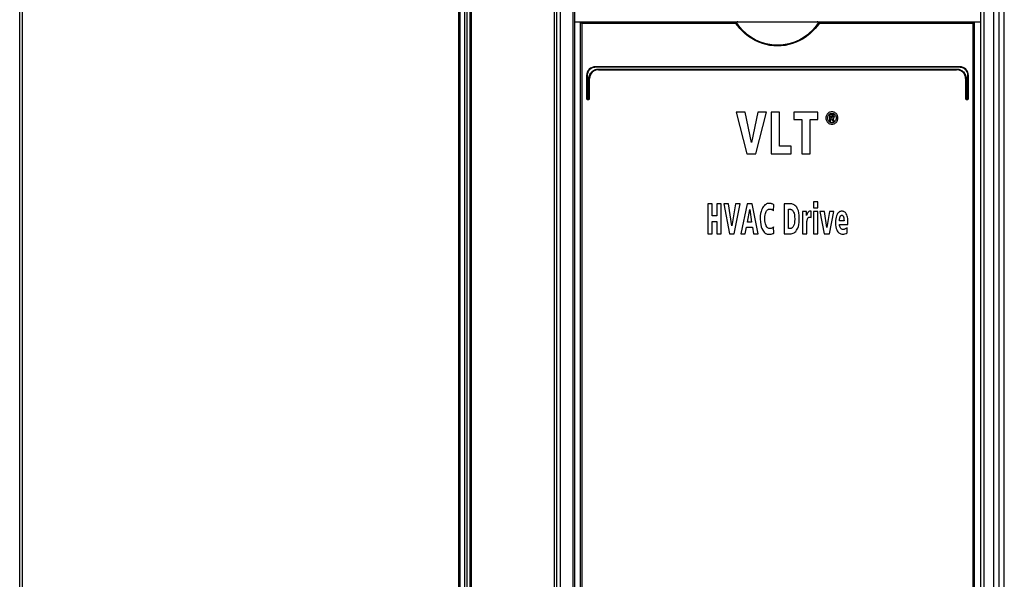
# Model space of a CAD drawing. Extents: x 0 to 420, y 0 to 297.
# Tile 5 of 37: x 61 to 94, y 166 to 184. Entities that reach past the tile are written whole.
import ezdxf

# ---------------------------------------------------------------- set-up
doc = ezdxf.new("R2010")
doc.units = 0
doc.header["$LTSCALE"] = 23.1
doc.layers.get('0').update_dxf_attribs({"linetype": 'CONTINUOUS'})

msp = doc.modelspace()

# ---------------------------------------------------------------- linework, layer by layer
at = {"color": 7, "linetype": 'CONTINUOUS'}
for p, q in [((93.794, 140.607), (93.794, 215.407)), ((60.794, 140.567), (60.794, 210.457)), ((78.718, 140.507), (78.718, 210.507)), ((79.394, 210.467), (79.394, 144.507)), ((92.994, 210.467), (92.994, 144.507)), ((79.394, 184.207), (92.994, 184.207)), ((79.594, 144.707), (79.594, 184.207)), ((92.794, 144.707), (92.794, 184.207)), ((92.294, 182.707), (80.094, 182.707)), ((80.194, 182.607), (92.194, 182.607)), ((79.794, 182.407), (79.794, 181.631)), ((79.894, 181.631), (79.894, 182.307)), ((92.494, 182.307), (92.494, 181.631)), ((92.594, 181.631), (92.594, 182.407)), ((79.818, 181.607), (79.87, 181.607)), ((92.518, 181.607), (92.57, 181.607)), ((85.108, 181.187), (84.808, 181.187)), ((84.808, 181.187), (85.162, 179.787)), ((85.318, 180.165), (85.108, 181.187)), ((85.536, 181.187), (85.318, 180.165)), ((85.462, 179.787), (85.822, 181.187)), ((85.822, 181.187), (85.536, 181.187)), ((85.983, 181.187), (85.983, 179.787)), ((86.26, 181.187), (85.983, 181.187)), ((86.26, 180.039), (86.26, 181.187)), ((87.542, 181.187), (86.745, 181.187)), ((86.745, 181.187), (86.745, 180.935)), ((87.542, 180.935), (87.542, 181.187)), ((86.745, 180.935), (87.004, 180.935)), ((87.004, 180.935), (87.004, 179.787)), ((87.282, 180.935), (87.542, 180.935)), ((87.282, 179.787), (87.282, 180.935)), ((88.016, 181.1), (87.939, 181.1)), ((87.939, 181.1), (87.939, 180.878)), ((87.939, 180.878), (87.983, 180.878)), ((87.983, 181.062), (88.012, 181.062)), ((87.983, 181.009), (87.983, 181.062)), ((88.017, 181.009), (87.983, 181.009)), ((87.983, 180.972), (88.003, 180.972)), ((87.983, 180.878), (87.983, 180.972)), ((88.003, 180.972), (88.051, 180.878)), ((88.102, 180.878), (88.048, 180.974)), ((88.051, 180.878), (88.102, 180.878)), ((86.655, 180.039), (86.26, 180.039)), ((86.655, 179.787), (86.655, 180.039)), ((85.162, 179.787), (85.462, 179.787)), ((85.983, 179.787), (86.655, 179.787)), ((87.004, 179.787), (87.282, 179.787)), ((84.003, 178.107), (83.855, 178.107)), ((83.855, 178.107), (83.855, 177.107)), ((84.003, 177.708), (84.003, 178.107)), ((84.307, 178.107), (84.159, 178.107)), ((84.159, 178.107), (84.159, 177.708)), ((84.307, 177.107), (84.307, 178.107)), ((84.555, 178.107), (84.394, 178.107)), ((84.394, 178.107), (84.583, 177.107)), ((84.667, 177.377), (84.555, 178.107)), ((84.783, 178.107), (84.667, 177.377)), ((84.744, 177.107), (84.936, 178.107)), ((84.936, 178.107), (84.783, 178.107)), ((85.178, 178.107), (84.967, 177.107)), ((85.342, 178.107), (85.178, 178.107)), ((85.182, 177.499), (85.26, 177.916)), ((85.26, 177.916), (85.325, 177.499)), ((85.546, 177.107), (85.342, 178.107)), ((86.059, 177.881), (86.066, 178.076)), ((86.641, 178.107), (86.415, 178.107)), ((86.415, 178.107), (86.415, 177.107)), ((86.564, 177.932), (86.602, 177.932)), ((86.564, 177.282), (86.564, 177.932)), ((87.547, 178.182), (87.404, 178.182)), ((87.404, 178.182), (87.404, 177.982)), ((87.404, 177.982), (87.547, 177.982)), ((87.547, 177.982), (87.547, 178.182)), ((84.159, 177.708), (84.003, 177.708)), ((87.16, 177.854), (87.029, 177.854)), ((87.033, 177.698), (87.033, 177.107)), ((87.164, 177.719), (87.16, 177.854)), ((87.318, 177.865), (87.298, 177.865)), ((87.318, 177.656), (87.318, 177.865)), ((87.547, 177.854), (87.404, 177.854)), ((87.404, 177.854), (87.404, 177.107)), ((87.547, 177.107), (87.547, 177.854)), ((87.763, 177.854), (87.614, 177.854)), ((87.614, 177.854), (87.761, 177.107)), ((87.851, 177.321), (87.763, 177.854)), ((87.938, 177.854), (87.851, 177.321)), ((87.931, 177.107), (88.079, 177.854)), ((88.079, 177.854), (87.938, 177.854)), ((88.422, 177.543), (88.273, 177.543)), ((84.003, 177.523), (84.159, 177.523)), ((84.003, 177.107), (84.003, 177.523)), ((84.159, 177.523), (84.159, 177.107)), ((85.111, 177.107), (85.154, 177.33)), ((85.154, 177.33), (85.354, 177.33)), ((85.325, 177.499), (85.182, 177.499)), ((85.354, 177.33), (85.393, 177.107)), ((86.068, 177.125), (86.062, 177.335)), ((86.611, 177.282), (86.564, 177.282)), ((87.176, 177.107), (87.176, 177.441)), ((88.273, 177.421), (88.552, 177.421)), ((88.527, 177.138), (88.524, 177.309)), ((88.552, 177.421), (88.552, 177.475)), ((83.855, 177.107), (84.003, 177.107)), ((84.159, 177.107), (84.307, 177.107)), ((84.583, 177.107), (84.744, 177.107)), ((84.967, 177.107), (85.111, 177.107)), ((85.393, 177.107), (85.546, 177.107)), ((86.415, 177.107), (86.622, 177.107)), ((87.033, 177.107), (87.176, 177.107)), ((87.404, 177.107), (87.547, 177.107)), ((87.761, 177.107), (87.931, 177.107))]:
    msp.add_line(p, q, dxfattribs=at)
at = {"color": 9, "linetype": 'CONTINUOUS'}
for p, q in [((60.872, 210.407), (60.872, 140.932)), ((75.505, 210.407), (75.505, 140.932)), ((75.548, 210.407), (75.548, 140.932)), ((75.708, 140.932), (75.708, 210.447)), ((75.792, 140.932), (75.792, 210.447)), ((75.893, 140.932), (75.893, 210.407)), ((75.934, 140.932), (75.934, 210.407)), ((78.782, 210.467), (78.782, 143.575)), ((78.913, 210.467), (78.913, 143.575)), ((79.338, 210.467), (79.338, 144.457)), ((93.107, 210.467), (93.107, 144.457)), ((93.437, 210.467), (93.437, 143.575)), ((93.611, 210.467), (93.611, 143.539)), ((79.638, 184.157), (79.638, 144.757)), ((84.8, 184.157), (79.638, 184.157)), ((92.75, 184.157), (87.589, 184.157)), ((92.75, 144.757), (92.75, 184.157)), ((92.297, 182.687), (80.092, 182.687)), ((80.192, 182.627), (92.196, 182.627)), ((79.812, 182.407), (79.794, 182.407)), ((79.812, 182.407), (79.812, 181.631)), ((79.872, 181.631), (79.872, 182.307)), ((79.872, 182.307), (79.894, 182.307)), ((92.517, 182.307), (92.494, 182.307)), ((92.517, 182.307), (92.517, 181.631)), ((92.577, 182.407), (92.594, 182.407)), ((92.577, 181.631), (92.577, 182.407)), ((79.812, 181.631), (79.794, 181.631)), ((79.816, 181.627), (79.868, 181.627)), ((79.872, 181.631), (79.894, 181.631)), ((92.517, 181.631), (92.494, 181.631)), ((92.521, 181.627), (92.573, 181.627)), ((92.577, 181.631), (92.594, 181.631))]:
    msp.add_line(p, q, dxfattribs=at)
at = {"color": 7, "linetype": 'CONTINUOUS'}
for points in [[(79.594, 184.207), (79.595, 184.205), (79.597, 184.202), (79.601, 184.198), (79.605, 184.193), (79.61, 184.188), (79.615, 184.182), (79.62, 184.176), (79.626, 184.17), (79.632, 184.163), (79.638, 184.157)], [(84.8, 184.157), (84.806, 184.168), (84.812, 184.179), (84.817, 184.189)], [(84.865, 184.207), (84.854, 184.207), (84.845, 184.205), (84.837, 184.203), (84.83, 184.201), (84.825, 184.197), (84.82, 184.193), (84.817, 184.189)], [(87.572, 184.189), (87.568, 184.193), (87.564, 184.197), (87.558, 184.201), (87.552, 184.203), (87.544, 184.205), (87.534, 184.207), (87.524, 184.207)], [(87.572, 184.189), (87.577, 184.179), (87.583, 184.168), (87.589, 184.157)], [(92.794, 184.207), (92.794, 184.205), (92.791, 184.202), (92.788, 184.198), (92.784, 184.193), (92.779, 184.188), (92.774, 184.182), (92.768, 184.176), (92.762, 184.17), (92.756, 184.163), (92.75, 184.157)], [(88.016, 181.193), (87.988, 181.192), (87.963, 181.187), (87.939, 181.179), (87.917, 181.167), (87.896, 181.153), (87.875, 181.134)], [(88.159, 181.134), (88.139, 181.153), (88.118, 181.167), (88.095, 181.178), (88.071, 181.186), (88.045, 181.192), (88.016, 181.193)], [(87.875, 181.134), (87.857, 181.114), (87.843, 181.092), (87.832, 181.069), (87.823, 181.044), (87.818, 181.018), (87.816, 180.987)], [(87.816, 180.987), (87.818, 180.958), (87.823, 180.931), (87.831, 180.906), (87.842, 180.884), (87.857, 180.862), (87.875, 180.841)], [(87.873, 180.987), (87.876, 181.017), (87.881, 181.042), (87.89, 181.064), (87.901, 181.083), (87.915, 181.101)], [(87.915, 180.874), (87.901, 180.891), (87.89, 180.91), (87.881, 180.932), (87.876, 180.957), (87.873, 180.987)], [(87.875, 180.841), (87.895, 180.822), (87.917, 180.808), (87.939, 180.796), (87.962, 180.788), (87.988, 180.783), (88.016, 180.781)], [(87.915, 181.101), (87.929, 181.115), (87.944, 181.125), (87.96, 181.133), (87.977, 181.139), (87.995, 181.143), (88.016, 181.144)], [(88.016, 180.83), (87.996, 180.831), (87.977, 180.835), (87.96, 180.841), (87.945, 180.849), (87.929, 180.86), (87.915, 180.874)], [(88.012, 181.062), (88.023, 181.062), (88.032, 181.06), (88.04, 181.058)], [(88.016, 181.144), (88.037, 181.143), (88.056, 181.139), (88.073, 181.133), (88.089, 181.125), (88.104, 181.114), (88.118, 181.101)], [(88.077, 181.085), (88.068, 181.091), (88.055, 181.095), (88.038, 181.098), (88.016, 181.1)], [(88.118, 180.874), (88.104, 180.86), (88.088, 180.849), (88.072, 180.841), (88.055, 180.835), (88.037, 180.831), (88.016, 180.83)], [(88.016, 180.781), (88.045, 180.783), (88.072, 180.788), (88.095, 180.797), (88.118, 180.808), (88.139, 180.823), (88.159, 180.841)], [(88.045, 181.015), (88.038, 181.012), (88.029, 181.01), (88.017, 181.009)], [(88.04, 181.058), (88.045, 181.056), (88.049, 181.053), (88.051, 181.049), (88.053, 181.045), (88.054, 181.038)], [(88.054, 181.038), (88.054, 181.03), (88.052, 181.024), (88.05, 181.02), (88.048, 181.017), (88.045, 181.015)], [(88.048, 180.974), (88.059, 180.976), (88.068, 180.979), (88.076, 180.984), (88.083, 180.99)], [(88.098, 181.033), (88.097, 181.05), (88.094, 181.063), (88.089, 181.072), (88.084, 181.079), (88.077, 181.085)], [(88.083, 180.99), (88.088, 180.995), (88.092, 181.001), (88.095, 181.009), (88.097, 181.02), (88.098, 181.033)], [(88.118, 181.101), (88.132, 181.083), (88.143, 181.064), (88.151, 181.042), (88.157, 181.017), (88.159, 180.987)], [(88.159, 180.987), (88.157, 180.957), (88.151, 180.932), (88.143, 180.91), (88.132, 180.891), (88.118, 180.874)], [(88.216, 180.987), (88.214, 181.017), (88.209, 181.044), (88.201, 181.069), (88.19, 181.092), (88.176, 181.113), (88.159, 181.134)], [(88.159, 180.841), (88.177, 180.862), (88.191, 180.884), (88.201, 180.907), (88.209, 180.931), (88.214, 180.958), (88.216, 180.987)], [(85.709, 178.006), (85.691, 177.979), (85.674, 177.945), (85.657, 177.902), (85.64, 177.849)], [(85.898, 178.125), (85.874, 178.123), (85.849, 178.118), (85.824, 178.109), (85.798, 178.094), (85.77, 178.074), (85.741, 178.045), (85.709, 178.006)], [(85.81, 177.851), (85.826, 177.879), (85.843, 177.899), (85.859, 177.913), (85.875, 177.924), (85.892, 177.931), (85.91, 177.936), (85.929, 177.937)], [(85.963, 178.12), (85.944, 178.123), (85.923, 178.124), (85.898, 178.125)], [(85.929, 177.937), (85.958, 177.936), (85.98, 177.931), (85.997, 177.925), (86.011, 177.918)], [(86.01, 178.107), (85.994, 178.113), (85.979, 178.117), (85.963, 178.12)], [(86.066, 178.076), (86.054, 178.085), (86.036, 178.095), (86.01, 178.107)], [(86.011, 177.918), (86.032, 177.904), (86.047, 177.891), (86.059, 177.881)], [(86.602, 177.932), (86.624, 177.931), (86.643, 177.926), (86.66, 177.92), (86.676, 177.91), (86.692, 177.898), (86.706, 177.882), (86.721, 177.861), (86.734, 177.833), (86.747, 177.796), (86.758, 177.747), (86.766, 177.683), (86.769, 177.598)], [(86.837, 177.995), (86.807, 178.031), (86.779, 178.057), (86.752, 178.076), (86.725, 178.09), (86.698, 178.1), (86.67, 178.106), (86.641, 178.107)], [(86.924, 177.599), (86.919, 177.718), (86.908, 177.808), (86.893, 177.875), (86.875, 177.926), (86.856, 177.965), (86.837, 177.995)], [(85.64, 177.849), (85.627, 177.785), (85.617, 177.707), (85.613, 177.612)], [(85.613, 177.612), (85.618, 177.502), (85.631, 177.414), (85.649, 177.342), (85.671, 177.282), (85.696, 177.232)], [(85.766, 177.608), (85.768, 177.681), (85.775, 177.738), (85.785, 177.783), (85.797, 177.82), (85.81, 177.851)], [(85.814, 177.371), (85.799, 177.403), (85.787, 177.44), (85.776, 177.485), (85.769, 177.54), (85.766, 177.608)], [(86.769, 177.598), (86.766, 177.522), (86.757, 177.462), (86.746, 177.414), (86.731, 177.373)], [(86.834, 177.224), (86.855, 177.257), (86.875, 177.297), (86.893, 177.347), (86.908, 177.411), (86.919, 177.492), (86.924, 177.599)], [(87.029, 177.854), (87.031, 177.812), (87.033, 177.76), (87.033, 177.698)], [(87.188, 177.777), (87.172, 177.738), (87.164, 177.719)], [(87.18, 177.523), (87.183, 177.549), (87.187, 177.573), (87.193, 177.594)], [(87.212, 177.823), (87.204, 177.81), (87.196, 177.795), (87.188, 177.777)], [(87.193, 177.594), (87.199, 177.612), (87.205, 177.626), (87.213, 177.637), (87.221, 177.646)], [(87.247, 177.855), (87.234, 177.847), (87.222, 177.836), (87.212, 177.823)], [(87.221, 177.646), (87.228, 177.653), (87.236, 177.658), (87.246, 177.662), (87.257, 177.664), (87.27, 177.665)], [(87.298, 177.865), (87.276, 177.864), (87.26, 177.86), (87.247, 177.855)], [(87.27, 177.665), (87.287, 177.664), (87.303, 177.661), (87.318, 177.656)], [(88.191, 177.751), (88.173, 177.709), (88.158, 177.663), (88.147, 177.611), (88.139, 177.552), (88.136, 177.483)], [(88.347, 177.865), (88.323, 177.863), (88.301, 177.857), (88.281, 177.849), (88.262, 177.839), (88.244, 177.824), (88.226, 177.806), (88.208, 177.782), (88.191, 177.751)], [(88.273, 177.543), (88.273, 177.555), (88.274, 177.571), (88.275, 177.591)], [(88.275, 177.591), (88.276, 177.61), (88.279, 177.63), (88.283, 177.651)], [(88.283, 177.651), (88.289, 177.672), (88.297, 177.69), (88.305, 177.705)], [(88.305, 177.705), (88.311, 177.713), (88.318, 177.719), (88.326, 177.723), (88.335, 177.726), (88.347, 177.727)], [(88.398, 177.859), (88.376, 177.863), (88.359, 177.864), (88.347, 177.865)], [(88.347, 177.727), (88.358, 177.726), (88.368, 177.723), (88.377, 177.718), (88.385, 177.711), (88.393, 177.702), (88.4, 177.689), (88.406, 177.671)], [(88.467, 177.817), (88.446, 177.835), (88.428, 177.848), (88.412, 177.855), (88.398, 177.859)], [(88.406, 177.671), (88.414, 177.637), (88.419, 177.595), (88.422, 177.543)], [(88.527, 177.701), (88.511, 177.746), (88.496, 177.778), (88.481, 177.801), (88.467, 177.817)], [(88.552, 177.475), (88.55, 177.553), (88.545, 177.615), (88.537, 177.664), (88.527, 177.701)], [(85.696, 177.232), (85.722, 177.192), (85.747, 177.162), (85.772, 177.139), (85.797, 177.122), (85.823, 177.108), (85.85, 177.099), (85.878, 177.093), (85.909, 177.091)], [(85.932, 177.282), (85.914, 177.284), (85.898, 177.288), (85.881, 177.295), (85.865, 177.306), (85.849, 177.321), (85.832, 177.342), (85.814, 177.371)], [(86.02, 177.305), (86.004, 177.296), (85.985, 177.289), (85.962, 177.284), (85.932, 177.282)], [(86.062, 177.335), (86.054, 177.328), (86.04, 177.318), (86.02, 177.305)], [(86.731, 177.373), (86.719, 177.348), (86.707, 177.329), (86.693, 177.315), (86.68, 177.303), (86.665, 177.294), (86.649, 177.288), (86.631, 177.283), (86.611, 177.282)], [(86.622, 177.107), (86.656, 177.11), (86.687, 177.116), (86.717, 177.127), (86.746, 177.142), (86.775, 177.162), (86.804, 177.189), (86.834, 177.224)], [(87.176, 177.441), (87.176, 177.469), (87.178, 177.496), (87.18, 177.523)], [(88.136, 177.483), (88.14, 177.404), (88.148, 177.34), (88.161, 177.286), (88.176, 177.242), (88.194, 177.204)], [(88.302, 177.302), (88.29, 177.327), (88.281, 177.355), (88.275, 177.385), (88.273, 177.421)], [(88.39, 177.25), (88.372, 177.251), (88.357, 177.255), (88.344, 177.26), (88.332, 177.268), (88.321, 177.277), (88.311, 177.288), (88.302, 177.302)], [(88.428, 177.255), (88.414, 177.252), (88.402, 177.25), (88.39, 177.25)], [(88.463, 177.268), (88.453, 177.263), (88.441, 177.258), (88.428, 177.255)], [(88.524, 177.309), (88.507, 177.296), (88.487, 177.282), (88.463, 177.268)], [(85.909, 177.091), (85.95, 177.093), (85.983, 177.097), (86.01, 177.104)], [(86.01, 177.104), (86.035, 177.112), (86.054, 177.119), (86.068, 177.125)], [(88.194, 177.204), (88.211, 177.178), (88.229, 177.156), (88.248, 177.139), (88.269, 177.125), (88.291, 177.113), (88.316, 177.105), (88.344, 177.099), (88.377, 177.097)], [(88.377, 177.097), (88.415, 177.1), (88.452, 177.107), (88.489, 177.12), (88.527, 177.138)]]:
    msp.add_lwpolyline(points, dxfattribs=at)
at = {"color": 9, "linetype": 'CONTINUOUS'}
for points in [[(87.589, 184.157), (87.529, 184.075), (87.456, 183.985), (87.37, 183.894), (87.273, 183.805), (87.167, 183.721), (87.056, 183.646), (86.94, 183.582), (86.821, 183.527), (86.7, 183.482), (86.575, 183.447), (86.449, 183.421), (86.321, 183.406), (86.193, 183.401), (86.065, 183.406), (85.937, 183.422), (85.811, 183.447), (85.686, 183.483), (85.565, 183.528), (85.446, 183.583), (85.331, 183.648), (85.219, 183.723), (85.114, 183.806), (85.017, 183.895), (84.932, 183.986), (84.859, 184.075), (84.8, 184.157)], [(87.572, 184.189), (87.516, 184.108), (87.446, 184.019), (87.363, 183.927), (87.268, 183.837), (87.164, 183.752), (87.053, 183.676), (86.938, 183.61), (86.82, 183.554), (86.699, 183.508), (86.574, 183.472), (86.448, 183.446), (86.321, 183.43), (86.193, 183.425), (86.065, 183.431), (85.938, 183.446), (85.812, 183.472), (85.687, 183.508), (85.566, 183.555), (85.448, 183.611), (85.333, 183.677), (85.223, 183.753), (85.119, 183.838), (85.025, 183.928), (84.942, 184.019), (84.873, 184.108), (84.817, 184.189)], [(80.092, 182.687), (80.058, 182.685), (80.025, 182.679), (79.993, 182.669), (79.962, 182.655), (79.933, 182.637), (79.906, 182.617), (79.882, 182.593), (79.861, 182.566), (79.844, 182.537), (79.83, 182.506), (79.82, 182.474), (79.814, 182.441), (79.812, 182.407)], [(79.872, 182.307), (79.874, 182.343), (79.88, 182.378), (79.89, 182.412), (79.904, 182.446), (79.921, 182.477), (79.941, 182.506), (79.965, 182.533), (79.992, 182.557), (80.021, 182.578), (80.053, 182.595), (80.086, 182.609), (80.121, 182.619), (80.157, 182.625), (80.192, 182.627)], [(80.092, 182.687), (80.092, 182.692), (80.092, 182.697), (80.093, 182.701), (80.093, 182.705), (80.094, 182.707), (80.094, 182.707)], [(80.192, 182.627), (80.192, 182.622), (80.192, 182.617), (80.193, 182.613), (80.193, 182.61), (80.194, 182.608), (80.194, 182.607)], [(92.196, 182.627), (92.196, 182.622), (92.196, 182.617), (92.196, 182.613), (92.195, 182.61), (92.195, 182.608), (92.194, 182.607)], [(92.196, 182.627), (92.232, 182.625), (92.268, 182.619), (92.302, 182.609), (92.336, 182.595), (92.367, 182.578), (92.397, 182.557), (92.423, 182.533), (92.447, 182.506), (92.468, 182.477), (92.485, 182.446), (92.499, 182.412), (92.509, 182.378), (92.515, 182.343), (92.517, 182.307)], [(92.297, 182.687), (92.296, 182.692), (92.296, 182.697), (92.296, 182.701), (92.295, 182.705), (92.295, 182.707), (92.294, 182.707)], [(92.577, 182.407), (92.575, 182.441), (92.569, 182.474), (92.559, 182.506), (92.545, 182.537), (92.527, 182.566), (92.507, 182.593), (92.483, 182.617), (92.456, 182.637), (92.427, 182.655), (92.396, 182.669), (92.364, 182.679), (92.33, 182.685), (92.297, 182.687)], [(79.812, 181.631), (79.812, 181.631), (79.812, 181.63), (79.813, 181.629), (79.813, 181.629), (79.814, 181.628), (79.815, 181.627), (79.816, 181.627)], [(79.816, 181.627), (79.816, 181.622), (79.816, 181.617), (79.817, 181.613), (79.817, 181.61), (79.818, 181.608), (79.818, 181.607)], [(79.868, 181.627), (79.869, 181.627), (79.869, 181.627), (79.87, 181.628), (79.871, 181.628), (79.871, 181.629), (79.872, 181.63), (79.872, 181.631)], [(79.868, 181.627), (79.868, 181.622), (79.868, 181.617), (79.869, 181.613), (79.869, 181.61), (79.87, 181.608), (79.87, 181.607)], [(92.517, 181.631), (92.517, 181.631), (92.517, 181.63), (92.517, 181.629), (92.518, 181.629), (92.518, 181.628), (92.519, 181.627), (92.521, 181.627)], [(92.521, 181.627), (92.521, 181.622), (92.52, 181.617), (92.52, 181.613), (92.519, 181.61), (92.519, 181.608), (92.518, 181.607)], [(92.573, 181.627), (92.573, 181.622), (92.572, 181.617), (92.572, 181.613), (92.571, 181.61), (92.571, 181.608), (92.57, 181.607)], [(92.573, 181.627), (92.573, 181.627), (92.574, 181.627), (92.575, 181.628), (92.575, 181.628), (92.576, 181.629), (92.576, 181.63), (92.577, 181.631)]]:
    msp.add_lwpolyline(points, dxfattribs=at)
at = {"color": 7, "linetype": 'CONTINUOUS'}
for centre, radius, start, end in [((80.094, 182.407), 0.3, 90, 180), ((80.194, 182.307), 0.3, 89.9995, 179.9999), ((92.194, 182.307), 0.3, 359.9995, 89.9999), ((92.294, 182.407), 0.3, 0, 90), ((79.818, 181.631), 0.024, 180, 270), ((79.87, 181.631), 0.024, 270, 360), ((92.518, 181.631), 0.024, 180, 270), ((92.57, 181.631), 0.024, 270, 360)]:
    msp.add_arc(centre, radius, start, end, dxfattribs=at)

doc.saveas('drawing.dxf')
